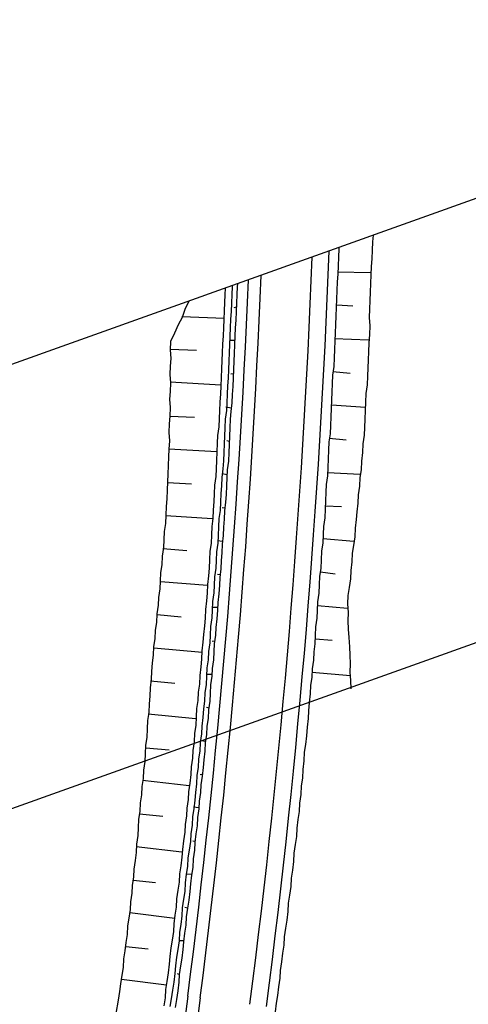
# Model space of a CAD drawing. Extents: x 447882 to 448688, y 437766 to 439043.
# Tile 98 of 121: x 447997 to 448024, y 438905 to 438964. Entities that reach past the tile are written whole.
import ezdxf

# ---------------------------------------------------------------- set-up
doc = ezdxf.new("R2010")
doc.units = 0
doc.header["$LTSCALE"] = 2
doc.header["$MEASUREMENT"] = 0
doc.linetypes.add('AUSGEZOGEN', pattern=[0])
doc.layers.get('0').update_dxf_attribs({"linetype": 'AUSGEZOGEN'})
for name, color, linetype in [('DB-Weg-Boeschungen', 15, 'CONTINUOUS'), ('DB-Wege', 15, 'CONTINUOUS'), ('FBRTOP', 250, 'AUSGEZOGEN'), ('Planeinteilung', 250, 'CONTINUOUS'), ('RAHMEN', 7, 'AUSGEZOGEN'), ('SCHLITZRINNE', 200, 'AUSGEZOGEN')]:
    doc.layers.add(name, color=color, linetype=linetype)

# ---------------------------------------------------------------- blocks, each defined once
blk = doc.blocks.new('1135420')
blk.add_line((0, 297), (0, 0))
at = {"layer": 'RAHMEN'}
blk.add_line((25, 415), (25, 5), dxfattribs=at)

msp = doc.modelspace()

# ---------------------------------------------------------------- linework, layer by layer
at = {"layer": 'DB-Weg-Boeschungen', "linetype": 'Continuous'}
for p, q in [((448018.027, 438950.712), (448017.975, 438950.329)), ((448015.966, 438949.909), (448015.945, 438949.4)), ((448015.968, 438949.977), (448015.966, 438949.909)), ((448017.975, 438950.329), (448017.954, 438949.819)), ((448015.945, 438949.4), (448015.924, 438948.89)), ((448017.934, 438949.31), (448017.905, 438948.85)), ((448017.954, 438949.819), (448017.934, 438949.31)), ((448015.924, 438948.89), (448015.904, 438948.381)), ((448017.905, 438948.85), (448017.885, 438948.34)), ((448015.904, 438948.381), (448015.876, 438947.921)), ((448015.88, 438948.529), (448017.861, 438948.488)), ((448017.885, 438948.34), (448017.864, 438947.831)), ((448009.177, 438947.55), (448009.162, 438947.161)), ((448009.593, 438947.635), (448009.565, 438947.174)), ((448009.596, 438947.7), (448009.593, 438947.635)), ((448009.897, 438947.632), (448009.869, 438947.172)), ((448009.904, 438947.81), (448009.897, 438947.632)), ((448015.876, 438947.921), (448015.855, 438947.411)), ((448017.864, 438947.831), (448017.844, 438947.321)), ((448009.162, 438947.161), (448009.133, 438946.701)), ((448009.565, 438947.174), (448009.544, 438946.665)), ((448009.869, 438947.172), (448009.848, 438946.662)), ((448015.855, 438947.411), (448015.834, 438946.902)), ((448017.844, 438947.321), (448017.823, 438946.812)), ((448006.997, 438946.768), (448006.771, 438946.276)), ((448006.998, 438946.772), (448006.997, 438946.768)), ((448009.133, 438946.701), (448009.113, 438946.192)), ((448009.544, 438946.665), (448009.523, 438946.155)), ((448009.838, 438946.408), (448009.69, 438946.384)), ((448009.848, 438946.662), (448009.828, 438946.153)), ((448015.814, 438946.392), (448015.793, 438945.883)), ((448015.834, 438946.902), (448015.814, 438946.392)), ((448015.84, 438946.548), (448016.809, 438946.499)), ((448017.823, 438946.812), (448017.802, 438946.302)), ((448006.594, 438945.793), (448006.36, 438945.351)), ((448009.134, 438945.739), (448006.586, 438945.842)), ((448006.771, 438946.276), (448006.594, 438945.793)), ((448009.113, 438946.192), (448009.092, 438945.682)), ((448009.523, 438946.155), (448009.495, 438945.695)), ((448009.828, 438946.153), (448009.807, 438945.643)), ((448015.793, 438945.883), (448015.773, 438945.373)), ((448017.802, 438946.302), (448017.782, 438945.793)), ((448017.782, 438945.793), (448017.811, 438945.291)), ((448006.36, 438945.351), (448006.134, 438944.859)), ((448009.092, 438945.682), (448009.072, 438945.173)), ((448009.474, 438945.186), (448009.454, 438944.676)), ((448009.495, 438945.695), (448009.474, 438945.186)), ((448009.779, 438945.183), (448009.758, 438944.674)), ((448009.807, 438945.643), (448009.779, 438945.183)), ((448015.773, 438945.373), (448015.752, 438944.864)), ((448017.811, 438945.291), (448017.79, 438944.781)), ((448006.134, 438944.859), (448005.908, 438944.368)), ((448009.043, 438944.713), (448009.023, 438944.203)), ((448009.072, 438945.173), (448009.043, 438944.713)), ((448009.454, 438944.676), (448009.433, 438944.167)), ((448009.758, 438944.674), (448009.737, 438944.164)), ((448015.752, 438944.864), (448015.724, 438944.404)), ((448017.79, 438944.781), (448017.769, 438944.272)), ((448005.908, 438944.368), (448005.888, 438943.859)), ((448009.023, 438944.203), (448009.002, 438943.694)), ((448009.433, 438944.167), (448009.405, 438943.707)), ((448009.748, 438944.419), (448009.444, 438944.422)), ((448009.737, 438944.164), (448009.717, 438943.655)), ((448015.7, 438944.552), (448017.738, 438944.469)), ((448015.724, 438944.404), (448015.703, 438943.894)), ((448017.769, 438944.272), (448017.749, 438943.762)), ((448005.88, 438943.908), (448007.458, 438943.854)), ((448005.888, 438943.859), (448005.917, 438943.357)), ((448009.002, 438943.694), (448008.974, 438943.234)), ((448009.405, 438943.707), (448009.384, 438943.197)), ((448009.717, 438943.655), (448009.688, 438943.195)), ((448015.703, 438943.894), (448015.683, 438943.385)), ((448017.749, 438943.762), (448017.728, 438943.253)), ((448005.888, 438942.897), (448005.868, 438942.387)), ((448005.917, 438943.357), (448005.888, 438942.897)), ((448008.974, 438943.234), (448008.953, 438942.724)), ((448009.384, 438943.197), (448009.364, 438942.688)), ((448009.688, 438943.195), (448009.668, 438942.685)), ((448015.662, 438942.875), (448015.592, 438942.358)), ((448015.683, 438943.385), (448015.662, 438942.875)), ((448017.728, 438943.253), (448017.7, 438942.793)), ((448005.868, 438942.387), (448005.897, 438941.886)), ((448008.953, 438942.724), (448008.932, 438942.215)), ((448009.364, 438942.688), (448009.343, 438942.178)), ((448009.658, 438942.431), (448009.509, 438942.407)), ((448009.668, 438942.685), (448009.647, 438942.176)), ((448015.592, 438942.358), (448015.571, 438941.848)), ((448015.61, 438942.563), (448016.637, 438942.473)), ((448017.679, 438942.283), (448017.659, 438941.774)), ((448017.7, 438942.793), (448017.679, 438942.283)), ((448005.897, 438941.886), (448005.876, 438941.376)), ((448008.904, 438941.754), (448005.889, 438941.935)), ((448008.912, 438941.705), (448008.884, 438941.245)), ((448008.932, 438942.215), (448008.912, 438941.705)), ((448009.315, 438941.718), (448009.294, 438941.209)), ((448009.343, 438942.178), (448009.315, 438941.718)), ((448009.627, 438941.666), (448009.598, 438941.206)), ((448009.647, 438942.176), (448009.627, 438941.666)), ((448015.571, 438941.848), (448015.551, 438941.339)), ((448017.659, 438941.774), (448017.589, 438941.257)), ((448005.876, 438941.376), (448005.848, 438940.916)), ((448008.884, 438941.245), (448008.863, 438940.735)), ((448009.294, 438941.209), (448009.274, 438940.699)), ((448009.598, 438941.206), (448009.578, 438940.697)), ((448015.551, 438941.339), (448015.523, 438940.879)), ((448017.589, 438941.257), (448017.568, 438940.747)), ((448005.848, 438940.916), (448005.876, 438940.414)), ((448008.863, 438940.735), (448008.842, 438940.226)), ((448009.274, 438940.699), (448009.245, 438940.239)), ((448009.578, 438940.697), (448009.508, 438940.179)), ((448015.523, 438940.879), (448015.502, 438940.369)), ((448015.52, 438940.575), (448017.566, 438940.443)), ((448017.568, 438940.747), (448017.548, 438940.238)), ((448005.856, 438939.905), (448005.827, 438939.445)), ((448005.876, 438940.414), (448005.856, 438939.905)), ((448005.856, 438939.905), (448007.335, 438939.835)), ((448008.842, 438940.226), (448008.814, 438939.766)), ((448009.245, 438940.239), (448009.175, 438939.722)), ((448009.526, 438940.385), (448009.214, 438940.437)), ((448009.508, 438940.179), (448009.479, 438939.719)), ((448015.502, 438940.369), (448015.481, 438939.86)), ((448017.548, 438940.238), (448017.527, 438939.728)), ((448005.827, 438939.445), (448005.807, 438938.935)), ((448008.814, 438939.766), (448008.793, 438939.256)), ((448009.175, 438939.722), (448009.155, 438939.212)), ((448009.479, 438939.719), (448009.459, 438939.21)), ((448015.461, 438939.35), (448015.44, 438938.841)), ((448015.481, 438939.86), (448015.461, 438939.35)), ((448017.527, 438939.728), (448017.507, 438939.219)), ((448005.807, 438938.935), (448005.836, 438938.434)), ((448008.723, 438938.739), (448008.695, 438938.279)), ((448008.793, 438939.256), (448008.723, 438938.739)), ((448009.155, 438939.212), (448009.134, 438938.703)), ((448009.459, 438939.21), (448009.438, 438938.7)), ((448015.44, 438938.841), (448015.362, 438938.373)), ((448017.478, 438938.759), (448017.408, 438938.241)), ((448017.507, 438939.219), (448017.478, 438938.759)), ((448005.836, 438938.434), (448005.815, 438937.924)), ((448008.695, 438938.279), (448008.675, 438937.769)), ((448009.106, 438938.243), (448009.085, 438937.733)), ((448009.134, 438938.703), (448009.106, 438938.243)), ((448009.436, 438938.396), (448009.28, 438938.422)), ((448009.418, 438938.191), (448009.389, 438937.731)), ((448009.438, 438938.7), (448009.418, 438938.191)), ((448015.362, 438938.373), (448015.342, 438937.863)), ((448015.381, 438938.578), (448016.407, 438938.488)), ((448017.408, 438938.241), (448017.388, 438937.732)), ((448005.815, 438937.924), (448005.787, 438937.464)), ((448008.675, 438937.769), (448005.815, 438937.924)), ((448008.675, 438937.769), (448008.654, 438937.26)), ((448009.085, 438937.733), (448009.065, 438937.224)), ((448009.389, 438937.731), (448009.369, 438937.221)), ((448015.342, 438937.863), (448015.321, 438937.354)), ((448017.388, 438937.732), (448017.318, 438937.214)), ((448005.766, 438936.955), (448005.746, 438936.445)), ((448005.787, 438937.464), (448005.766, 438936.955)), ((448008.654, 438937.26), (448008.633, 438936.75)), ((448009.065, 438937.224), (448009.036, 438936.764)), ((448009.369, 438937.221), (448009.299, 438936.704)), ((448015.321, 438937.354), (448015.301, 438936.844)), ((448017.318, 438937.214), (448017.297, 438936.705)), ((448005.746, 438936.445), (448005.717, 438935.985)), ((448008.633, 438936.75), (448008.605, 438936.29)), ((448009.036, 438936.764), (448008.966, 438936.246)), ((448009.296, 438936.4), (448008.984, 438936.452)), ((448009.299, 438936.704), (448009.27, 438936.244)), ((448015.301, 438936.844), (448015.28, 438936.335)), ((448015.298, 438936.54), (448017.237, 438936.442)), ((448017.297, 438936.705), (448017.219, 438936.237)), ((448005.717, 438935.985), (448005.697, 438935.475)), ((448005.725, 438935.936), (448007.155, 438935.858)), ((448008.535, 438935.773), (448008.514, 438935.264)), ((448008.605, 438936.29), (448008.535, 438935.773)), ((448008.966, 438936.246), (448008.946, 438935.737)), ((448009.27, 438936.244), (448009.25, 438935.734)), ((448015.21, 438935.818), (448015.182, 438935.358)), ((448015.28, 438936.335), (448015.21, 438935.818)), ((448017.219, 438936.237), (448017.199, 438935.727)), ((448005.697, 438935.475), (448005.676, 438934.966)), ((448008.514, 438935.264), (448008.486, 438934.804)), ((448008.917, 438935.277), (448008.897, 438934.767)), ((448008.946, 438935.737), (448008.917, 438935.277)), ((448009.229, 438935.225), (448009.201, 438934.765)), ((448009.25, 438935.734), (448009.229, 438935.225)), ((448015.182, 438935.358), (448015.161, 438934.848)), ((448017.129, 438935.21), (448017.108, 438934.701)), ((448017.199, 438935.727), (448017.129, 438935.21)), ((448005.676, 438934.966), (448005.648, 438934.506)), ((448008.486, 438934.804), (448008.465, 438934.294)), ((448008.897, 438934.767), (448008.876, 438934.258)), ((448009.201, 438934.765), (448009.131, 438934.248)), ((448015.161, 438934.848), (448015.141, 438934.339)), ((448017.108, 438934.701), (448017.038, 438934.183)), ((448005.627, 438933.996), (448005.607, 438933.487)), ((448005.648, 438934.506), (448005.627, 438933.996)), ((448008.465, 438934.294), (448008.445, 438933.785)), ((448008.876, 438934.258), (448008.798, 438933.79)), ((448009.157, 438934.404), (448009.001, 438934.429)), ((448009.131, 438934.248), (448009.11, 438933.738)), ((448015.141, 438934.339), (448015.12, 438933.829)), ((448015.159, 438934.544), (448016.128, 438934.495)), ((448017.038, 438934.183), (448017.01, 438933.723)), ((448005.607, 438933.487), (448005.529, 438933.019)), ((448008.396, 438933.777), (448005.635, 438933.947)), ((448008.445, 438933.785), (448008.367, 438933.317)), ((448008.798, 438933.79), (448008.778, 438933.28)), ((448009.11, 438933.738), (448009.082, 438933.278)), ((448015.12, 438933.829), (448015.05, 438933.312)), ((448017.01, 438933.723), (448016.94, 438933.206)), ((448005.529, 438933.019), (448005.508, 438932.51)), ((448008.367, 438933.317), (448008.347, 438932.807)), ((448008.778, 438933.28), (448008.757, 438932.771)), ((448009.082, 438933.278), (448009.061, 438932.768)), ((448015.022, 438932.852), (448015.001, 438932.342)), ((448015.05, 438933.312), (448015.022, 438932.852)), ((448016.94, 438933.206), (448016.919, 438932.697)), ((448005.508, 438932.51), (448005.48, 438932.049)), ((448008.326, 438932.298), (448008.248, 438931.83)), ((448008.347, 438932.807), (448008.326, 438932.298)), ((448008.729, 438932.311), (448008.659, 438931.794)), ((448009.017, 438932.407), (448008.705, 438932.459)), ((448008.757, 438932.771), (448008.729, 438932.311)), ((448008.991, 438932.251), (448008.971, 438931.742)), ((448009.061, 438932.768), (448008.991, 438932.251)), ((448015.001, 438932.342), (448014.931, 438931.825)), ((448015.011, 438932.597), (448016.86, 438932.434)), ((448016.919, 438932.697), (448016.849, 438932.179)), ((448005.48, 438932.049), (448005.41, 438931.532)), ((448005.438, 438931.992), (448006.876, 438931.865)), ((448008.248, 438931.83), (448008.228, 438931.32)), ((448008.659, 438931.794), (448008.638, 438931.284)), ((448008.971, 438931.742), (448008.943, 438931.282)), ((448014.931, 438931.825), (448014.911, 438931.315)), ((448016.772, 438931.711), (448016.751, 438931.202)), ((448016.849, 438932.179), (448016.772, 438931.711)), ((448005.41, 438931.532), (448005.389, 438931.023)), ((448008.228, 438931.32), (448008.207, 438930.811)), ((448008.638, 438931.284), (448008.61, 438930.824)), ((448008.943, 438931.282), (448008.922, 438930.772)), ((448014.911, 438931.315), (448014.89, 438930.806)), ((448016.751, 438931.202), (448016.681, 438930.685)), ((448005.312, 438930.555), (448005.291, 438930.045)), ((448005.389, 438931.023), (448005.312, 438930.555)), ((448008.207, 438930.811), (448008.179, 438930.351)), ((448008.61, 438930.824), (448008.54, 438930.307)), ((448008.922, 438930.772), (448008.852, 438930.255)), ((448014.89, 438930.806), (448014.812, 438930.338)), ((448014.872, 438930.6), (448015.751, 438930.487)), ((448016.681, 438930.685), (448016.661, 438930.175)), ((448005.291, 438930.045), (448005.263, 438929.585)), ((448008.117, 438929.784), (448005.299, 438929.996)), ((448008.179, 438930.351), (448008.109, 438929.833)), ((448008.54, 438930.307), (448008.519, 438929.797)), ((448008.878, 438930.411), (448008.722, 438930.437)), ((448008.852, 438930.255), (448008.824, 438929.795)), ((448014.812, 438930.338), (448014.792, 438929.828)), ((448016.661, 438930.175), (448016.591, 438929.658)), ((448005.263, 438929.585), (448005.193, 438929.068)), ((448008.088, 438929.324), (448008.06, 438928.864)), ((448008.109, 438929.833), (448008.088, 438929.324)), ((448008.491, 438929.337), (448008.421, 438928.82)), ((448008.519, 438929.797), (448008.491, 438929.337)), ((448008.824, 438929.795), (448008.803, 438929.285)), ((448014.771, 438929.319), (448014.701, 438928.802)), ((448014.792, 438929.828), (448014.771, 438929.319)), ((448016.591, 438929.658), (448016.513, 438929.19)), ((448005.193, 438929.068), (448005.164, 438928.608)), ((448008.06, 438928.864), (448007.99, 438928.346)), ((448008.421, 438928.82), (448008.401, 438928.31)), ((448008.733, 438928.768), (448008.705, 438928.308)), ((448008.803, 438929.285), (448008.733, 438928.768)), ((448014.701, 438928.802), (448014.681, 438928.292)), ((448016.513, 438929.19), (448016.492, 438928.68)), ((448005.164, 438928.608), (448005.094, 438928.09)), ((448007.99, 438928.346), (448007.969, 438927.837)), ((448008.401, 438928.31), (448008.372, 438927.85)), ((448008.731, 438928.464), (448008.426, 438928.466)), ((448008.705, 438928.308), (448008.684, 438927.798)), ((448014.681, 438928.292), (448014.652, 438927.832)), ((448014.683, 438928.596), (448016.482, 438928.426)), ((448016.492, 438928.68), (448016.521, 438928.179)), ((448016.521, 438928.179), (448016.5, 438927.669)), ((448005.074, 438927.581), (448004.996, 438927.113)), ((448005.094, 438928.09), (448005.074, 438927.581)), ((448005.102, 438928.041), (448006.54, 438927.914)), ((448007.969, 438927.837), (448007.941, 438927.377)), ((448008.372, 438927.85), (448008.302, 438927.333)), ((448008.684, 438927.798), (448008.614, 438927.281)), ((448014.652, 438927.832), (448014.582, 438927.315)), ((448016.5, 438927.669), (448016.529, 438927.167)), ((448004.996, 438927.113), (448004.975, 438926.604)), ((448007.941, 438927.377), (448007.871, 438926.86)), ((448008.302, 438927.333), (448008.282, 438926.823)), ((448008.614, 438927.281), (448008.586, 438926.821)), ((448014.582, 438927.315), (448014.562, 438926.805)), ((448016.529, 438927.167), (448016.558, 438926.666)), ((448004.975, 438926.604), (448004.898, 438926.136)), ((448007.843, 438926.399), (448007.773, 438925.882)), ((448007.871, 438926.86), (448007.843, 438926.399)), ((448008.253, 438926.363), (448008.183, 438925.846)), ((448008.282, 438926.823), (448008.253, 438926.363)), ((448008.542, 438926.46), (448008.394, 438926.436)), ((448008.586, 438926.821), (448008.516, 438926.304)), ((448014.562, 438926.805), (448014.541, 438926.296)), ((448014.544, 438926.6), (448015.57, 438926.509)), ((448016.558, 438926.666), (448016.595, 438926.115)), ((448004.898, 438926.136), (448004.877, 438925.626)), ((448007.788, 438925.783), (448004.913, 438926.037)), ((448007.773, 438925.882), (448007.752, 438925.373)), ((448008.183, 438925.846), (448008.163, 438925.336)), ((448008.487, 438925.843), (448008.467, 438925.334)), ((448008.516, 438926.304), (448008.487, 438925.843)), ((448014.463, 438925.828), (448014.443, 438925.318)), ((448014.541, 438926.296), (448014.463, 438925.828)), ((448016.595, 438926.115), (448016.624, 438925.613)), ((448004.877, 438925.626), (448004.799, 438925.158)), ((448007.752, 438925.373), (448007.724, 438924.913)), ((448008.163, 438925.336), (448008.085, 438924.868)), ((448008.467, 438925.334), (448008.397, 438924.817)), ((448014.443, 438925.318), (448014.373, 438924.801)), ((448016.624, 438925.613), (448016.652, 438925.111)), ((448004.779, 438924.649), (448004.75, 438924.189)), ((448004.799, 438925.158), (448004.779, 438924.649)), ((448007.724, 438924.913), (448007.654, 438924.395)), ((448008.085, 438924.868), (448008.064, 438924.359)), ((448008.397, 438924.817), (448008.369, 438924.357)), ((448014.373, 438924.801), (448014.352, 438924.292)), ((448014.355, 438924.596), (448016.663, 438924.404)), ((448016.652, 438925.111), (448016.632, 438924.602)), ((448016.632, 438924.602), (448016.661, 438924.1)), ((448004.75, 438924.189), (448004.68, 438923.671)), ((448004.716, 438924.082), (448006.154, 438923.955)), ((448007.654, 438924.395), (448007.633, 438923.886)), ((448008.064, 438924.359), (448008.044, 438923.85)), ((448008.353, 438924.455), (448008.098, 438924.466)), ((448008.369, 438924.357), (448008.299, 438923.839)), ((448014.352, 438924.292), (448014.275, 438923.824)), ((448016.661, 438924.1), (448016.689, 438923.599)), ((448004.68, 438923.671), (448004.66, 438923.162)), ((448007.555, 438923.418), (448007.535, 438922.908)), ((448007.633, 438923.886), (448007.555, 438923.418)), ((448008.044, 438923.85), (448007.966, 438923.382)), ((448008.299, 438923.839), (448008.278, 438923.33)), ((448014.275, 438923.824), (448014.254, 438923.314)), ((448004.66, 438923.162), (448004.631, 438922.702)), ((448007.535, 438922.908), (448007.457, 438922.44)), ((448007.945, 438922.872), (448007.868, 438922.404)), ((448007.966, 438923.382), (448007.945, 438922.872)), ((448008.25, 438922.87), (448008.18, 438922.352)), ((448008.278, 438923.33), (448008.25, 438922.87)), ((448014.254, 438923.314), (448014.184, 438922.797)), ((448004.631, 438922.702), (448004.611, 438922.192)), ((448007.457, 438922.44), (448007.436, 438921.931)), ((448007.868, 438922.404), (448007.847, 438921.895)), ((448008.213, 438922.459), (448008.057, 438922.485)), ((448008.18, 438922.352), (448008.159, 438921.843)), ((448014.163, 438922.287), (448014.135, 438921.827)), ((448014.184, 438922.797), (448014.163, 438922.287)), ((448004.533, 438921.724), (448004.512, 438921.215)), ((448004.611, 438922.192), (448004.533, 438921.724)), ((448007.403, 438921.824), (448004.577, 438922.086)), ((448007.436, 438921.931), (448007.416, 438921.421)), ((448007.847, 438921.895), (448007.777, 438921.377)), ((448008.159, 438921.843), (448008.081, 438921.375)), ((448014.135, 438921.827), (448014.065, 438921.31)), ((448004.512, 438921.215), (448004.492, 438920.705)), ((448007.416, 438921.421), (448007.338, 438920.953)), ((448007.777, 438921.377), (448007.749, 438920.917)), ((448008.081, 438921.375), (448008.061, 438920.865)), ((448014.065, 438921.31), (448014.044, 438920.801)), ((448004.492, 438920.705), (448004.414, 438920.237)), ((448007.338, 438920.953), (448007.317, 438920.444)), ((448007.749, 438920.917), (448007.679, 438920.4)), ((448008.025, 438920.455), (448007.713, 438920.507)), ((448008.061, 438920.865), (448007.983, 438920.398)), ((448014.044, 438920.801), (448013.975, 438920.283)), ((448004.414, 438920.237), (448004.393, 438919.728)), ((448004.438, 438920.089), (448005.826, 438919.955)), ((448007.248, 438919.927), (448007.219, 438919.467)), ((448007.317, 438920.444), (448007.248, 438919.927)), ((448007.658, 438919.89), (448007.58, 438919.423)), ((448007.679, 438920.4), (448007.658, 438919.89)), ((448007.962, 438919.888), (448007.892, 438919.371)), ((448007.983, 438920.398), (448007.962, 438919.888)), ((448013.975, 438920.283), (448013.897, 438919.815)), ((448004.393, 438919.728), (448004.365, 438919.268)), ((448007.219, 438919.467), (448007.149, 438918.949)), ((448007.58, 438919.423), (448007.56, 438918.913)), ((448007.892, 438919.371), (448007.864, 438918.911)), ((448013.876, 438919.306), (448013.806, 438918.789)), ((448013.897, 438919.815), (448013.876, 438919.306)), ((448004.295, 438918.751), (448004.275, 438918.241)), ((448004.365, 438919.268), (448004.295, 438918.751)), ((448007.149, 438918.949), (448007.121, 438918.489)), ((448007.56, 438918.913), (448007.482, 438918.445)), ((448007.864, 438918.911), (448007.794, 438918.393)), ((448013.806, 438918.789), (448013.786, 438918.279)), ((448004.275, 438918.241), (448004.197, 438917.773)), ((448007.025, 438917.816), (448004.241, 438918.134)), ((448007.121, 438918.489), (448007.051, 438917.972)), ((448007.482, 438918.445), (448007.462, 438917.936)), ((448007.778, 438918.492), (448007.68, 438918.476)), ((448007.794, 438918.393), (448007.724, 438917.876)), ((448013.786, 438918.279), (448013.708, 438917.811)), ((448004.197, 438917.773), (448004.176, 438917.264)), ((448007.051, 438917.972), (448006.981, 438917.455)), ((448007.462, 438917.936), (448007.392, 438917.418)), ((448007.724, 438917.876), (448007.696, 438917.416)), ((448013.708, 438917.811), (448013.687, 438917.302)), ((448004.176, 438917.264), (448004.098, 438916.796)), ((448006.952, 438916.995), (448006.883, 438916.477)), ((448006.981, 438917.455), (448006.952, 438916.995)), ((448007.363, 438916.958), (448007.293, 438916.441)), ((448007.392, 438917.418), (448007.363, 438916.958)), ((448007.696, 438917.416), (448007.626, 438916.899)), ((448013.687, 438917.302), (448013.617, 438916.784)), ((448004.098, 438916.796), (448004.078, 438916.286)), ((448006.883, 438916.477), (448006.854, 438916.017)), ((448007.293, 438916.441), (448007.215, 438915.973)), ((448007.59, 438916.488), (448007.278, 438916.54)), ((448007.597, 438916.439), (448007.527, 438915.921)), ((448007.626, 438916.899), (448007.597, 438916.439)), ((448013.617, 438916.784), (448013.597, 438916.275)), ((448004, 438915.818), (448003.98, 438915.309)), ((448004.078, 438916.286), (448004, 438915.818)), ((448004.052, 438916.13), (448005.44, 438915.996)), ((448006.854, 438916.017), (448006.784, 438915.5)), ((448007.215, 438915.973), (448007.195, 438915.464)), ((448007.527, 438915.921), (448007.507, 438915.412)), ((448013.519, 438915.807), (448013.449, 438915.29)), ((448013.597, 438916.275), (448013.519, 438915.807)), ((448003.98, 438915.309), (448003.951, 438914.849)), ((448006.784, 438915.5), (448006.756, 438915.04)), ((448007.195, 438915.464), (448007.125, 438914.946)), ((448007.507, 438915.412), (448007.429, 438914.944)), ((448013.449, 438915.29), (448013.429, 438914.78)), ((448003.951, 438914.849), (448003.881, 438914.331)), ((448006.756, 438915.04), (448006.686, 438914.522)), ((448007.125, 438914.946), (448007.097, 438914.486)), ((448007.429, 438914.944), (448007.359, 438914.427)), ((448013.429, 438914.78), (448013.351, 438914.312)), ((448006.59, 438913.849), (448003.855, 438914.175)), ((448003.881, 438914.331), (448003.861, 438913.822)), ((448006.616, 438914.005), (448006.587, 438913.545)), ((448006.686, 438914.522), (448006.616, 438914.005)), ((448007.097, 438914.486), (448007.027, 438913.969)), ((448007.401, 438914.484), (448007.245, 438914.51)), ((448007.359, 438914.427), (448007.331, 438913.966)), ((448013.351, 438914.312), (448013.281, 438913.795)), ((448003.861, 438913.822), (448003.783, 438913.354)), ((448006.587, 438913.545), (448006.518, 438913.028)), ((448006.949, 438913.501), (448006.928, 438912.991)), ((448007.027, 438913.969), (448006.949, 438913.501)), ((448007.261, 438913.449), (448007.24, 438912.94)), ((448007.331, 438913.966), (448007.261, 438913.449)), ((448013.281, 438913.795), (448013.26, 438913.285)), ((448003.713, 438912.837), (448003.685, 438912.377)), ((448003.783, 438913.354), (448003.713, 438912.837)), ((448006.518, 438913.028), (448006.44, 438912.56)), ((448006.928, 438912.991), (448006.85, 438912.524)), ((448007.24, 438912.94), (448007.162, 438912.472)), ((448013.26, 438913.285), (448013.19, 438912.768)), ((448003.685, 438912.377), (448003.615, 438911.859)), ((448006.44, 438912.56), (448006.419, 438912.05)), ((448006.85, 438912.524), (448006.781, 438912.006)), ((448007.155, 438912.521), (448006.85, 438912.524)), ((448007.162, 438912.472), (448007.092, 438911.954)), ((448013.112, 438912.3), (448013.092, 438911.791)), ((448013.19, 438912.768), (448013.112, 438912.3)), ((448003.615, 438911.859), (448003.586, 438911.399)), ((448003.666, 438912.171), (448005.005, 438912.029)), ((448006.419, 438912.05), (448006.341, 438911.582)), ((448006.781, 438912.006), (448006.76, 438911.497)), ((448007.092, 438911.954), (448007.064, 438911.494)), ((448013.092, 438911.791), (448013.022, 438911.273)), ((448003.586, 438911.399), (448003.516, 438910.882)), ((448006.271, 438911.065), (448006.251, 438910.556)), ((448006.341, 438911.582), (448006.271, 438911.065)), ((448006.76, 438911.497), (448006.682, 438911.029)), ((448007.064, 438911.494), (448006.994, 438910.977)), ((448013.022, 438911.273), (448012.944, 438910.805)), ((448003.516, 438910.882), (448003.488, 438910.422)), ((448006.251, 438910.556), (448006.173, 438910.088)), ((448006.612, 438910.512), (448006.584, 438910.051)), ((448006.682, 438911.029), (448006.612, 438910.512)), ((448006.916, 438910.509), (448006.76, 438910.535)), ((448006.916, 438910.509), (448006.846, 438909.992)), ((448006.994, 438910.977), (448006.916, 438910.509)), ((448012.944, 438910.805), (448012.924, 438910.296)), ((448003.418, 438909.904), (448003.34, 438909.437)), ((448003.488, 438910.422), (448003.418, 438909.904)), ((448006.155, 438909.882), (448003.47, 438910.216)), ((448006.173, 438910.088), (448006.103, 438909.57)), ((448006.584, 438910.051), (448006.514, 438909.534)), ((448006.846, 438909.992), (448006.826, 438909.482)), ((448012.924, 438910.296), (448012.854, 438909.779)), ((448003.34, 438909.437), (448003.32, 438908.927)), ((448006.103, 438909.57), (448006.075, 438909.11)), ((448006.514, 438909.534), (448006.436, 438909.066)), ((448006.826, 438909.482), (448006.748, 438909.014)), ((448012.776, 438909.311), (448012.706, 438908.793)), ((448012.854, 438909.779), (448012.776, 438909.311)), ((448003.32, 438908.927), (448003.242, 438908.459)), ((448006.075, 438909.11), (448006.005, 438908.593)), ((448006.436, 438909.066), (448006.416, 438908.557)), ((448006.748, 438909.014), (448006.678, 438908.497)), ((448012.706, 438908.793), (448012.685, 438908.284)), ((448003.242, 438908.459), (448003.172, 438907.942)), ((448003.231, 438908.204), (448004.57, 438908.062)), ((448005.927, 438908.125), (448005.857, 438907.608)), ((448006.005, 438908.593), (448005.927, 438908.125)), ((448006.416, 438908.557), (448006.346, 438908.039)), ((448006.67, 438908.546), (448006.416, 438908.557)), ((448006.678, 438908.497), (448006.65, 438908.037)), ((448012.685, 438908.284), (448012.608, 438907.816)), ((448003.172, 438907.942), (448003.094, 438907.474)), ((448005.857, 438907.608), (448005.829, 438907.148)), ((448006.268, 438907.571), (448006.198, 438907.054)), ((448006.346, 438908.039), (448006.268, 438907.571)), ((448006.58, 438907.52), (448006.502, 438907.052)), ((448006.65, 438908.037), (448006.58, 438907.52)), ((448012.608, 438907.816), (448012.538, 438907.299)), ((448003.073, 438906.964), (448002.996, 438906.496)), ((448003.094, 438907.474), (448003.073, 438906.964)), ((448005.829, 438907.148), (448005.759, 438906.63)), ((448006.198, 438907.054), (448006.169, 438906.594)), ((448006.502, 438907.052), (448006.432, 438906.534)), ((448012.538, 438907.299), (448012.468, 438906.781)), ((448002.996, 438906.496), (448002.926, 438905.979)), ((448005.759, 438906.63), (448005.689, 438906.113)), ((448006.169, 438906.594), (448006.099, 438906.077)), ((448006.432, 438906.534), (448006.325, 438906.568)), ((448006.432, 438906.534), (448006.404, 438906.074)), ((448012.468, 438906.781), (448012.439, 438906.321)), ((448002.926, 438905.979), (448002.848, 438905.511)), ((448005.671, 438905.908), (448002.985, 438906.242)), ((448005.689, 438906.113), (448005.611, 438905.645)), ((448006.099, 438906.077), (448006.022, 438905.609)), ((448006.404, 438906.074), (448006.334, 438905.557)), ((448012.369, 438905.804), (448012.299, 438905.287)), ((448012.439, 438906.321), (448012.369, 438905.804)), ((448002.848, 438905.511), (448002.778, 438904.994)), ((448005.611, 438905.645), (448005.59, 438905.136)), ((448006.022, 438905.609), (448005.952, 438905.092)), ((448006.334, 438905.557), (448006.264, 438905.04)), ((448012.299, 438905.287), (448012.222, 438904.819)), ((448002.778, 438904.994), (448001.883, 438900.094)), ((448005.59, 438905.136), (448005.513, 438904.668)), ((448005.952, 438905.092), (448005.874, 438904.624)), ((448006.264, 438905.04), (448006.186, 438904.572)), ((448012.222, 438904.819), (448012.152, 438904.301))]:
    msp.add_line(p, q, dxfattribs=at)
at = {"layer": 'DB-Wege', "linetype": 'Continuous'}
for p, q in [((448006.936, 438905.233), (448004.424, 438885.672)), ((448007.68, 438905.138), (448005.168, 438885.576))]:
    msp.add_line(p, q, dxfattribs=at)
for major_axis, start_param, end_param in [((-100.362, 491.355), 4.383217, 4.472587), ((-100.558, 492.336), 4.383225, 4.473394), ((-99.755, 488.417), 4.383231, 4.470186), ((-99.598, 487.684), 4.383245, 4.469592)]:
    msp.add_ellipse((447513.238, 438968.617), major_axis=major_axis, ratio=1, start_param=start_param, end_param=end_param, dxfattribs=at)
at = {"layer": 'FBRTOP'}
for points in [[(448131.684, 438991.32, -0.000001), (448134.983, 438970.589, -0.000001), (448138.911, 438945.9, 0.000002), (448142.84, 438921.21, 0.000007), (448144.804, 438908.866, -0.000017), (448146.769, 438896.521), (448150.697, 438871.831), (448152.012, 438863.563, 0.001038), (448152.834, 438858.467, 0.000474), (448154.667, 438847.31, 0.002138), (448156.319, 438837.578, 0.001413), (448158.922, 438822.873, 0.001696), (448161.067, 438811.177, 0.001564), (448163.477, 438798.508, 0.001572)], [(448098.869, 438979.596, -0.000001), (448101.158, 438965.207, -0.000001), (448105.087, 438940.518, 0.000002), (448109.015, 438915.828, 0.000007), (448110.98, 438903.483, -0.000017), (448112.944, 438891.138), (448116.872, 438866.45), (448118.199, 438858.111, 0.001038), (448119.033, 438852.94, 0.000474), (448120.894, 438841.612, 0.002138), (448122.571, 438831.731, 0.001412), (448125.216, 438816.789, 0.001697), (448127.398, 438804.894, 0.001564), (448129.85, 438792.003, 0.001572)]]:
    msp.add_lwpolyline(points, format="xyb", dxfattribs=at)
at = {"layer": 'FBRTOP', "const_width": 0.5}
msp.add_lwpolyline([(448117.312, 438986.185, -0.000001), (448120.169, 438968.232, -0.000001), (448124.098, 438943.543, 0.000002), (448128.026, 438918.853, 0.000007), (448129.991, 438906.508, -0.000017), (448131.955, 438894.163), (448135.883, 438869.474), (448137.204, 438861.175, 0.001038), (448138.03, 438856.046, 0.000474), (448139.876, 438844.815, 0.002138), (448141.539, 438835.017, 0.001413), (448144.16, 438820.208, 0.001696), (448146.322, 438808.425, 0.001564), (448148.75, 438795.659, 0.001572)], format="xyb", dxfattribs=at)
at = {"layer": 'SCHLITZRINNE'}
msp.add_lwpolyline([(448125.936, 438906.533, 0), (448126.04, 438905.88, -0.000017), (448128.005, 438893.535), (448131.933, 438868.846), (448133.254, 438860.539, 0.001038), (448134.083, 438855.401, 0.000474), (448135.932, 438844.149, 0.002138), (448137.597, 438834.334, 0.001413), (448140.224, 438819.498, 0.001696), (448142.389, 438807.692, 0.001564), (448144.822, 438794.899, 0.001572)], format="xyb", dxfattribs=at)

# ---------------------------------------------------------------- block references
at = {"layer": 'Planeinteilung', "linetype": 'Continuous', "rotation": 289.6609145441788}
msp.add_blockref('1135420', (447881.814, 438902.046), dxfattribs=at)

doc.saveas('drawing.dxf')
